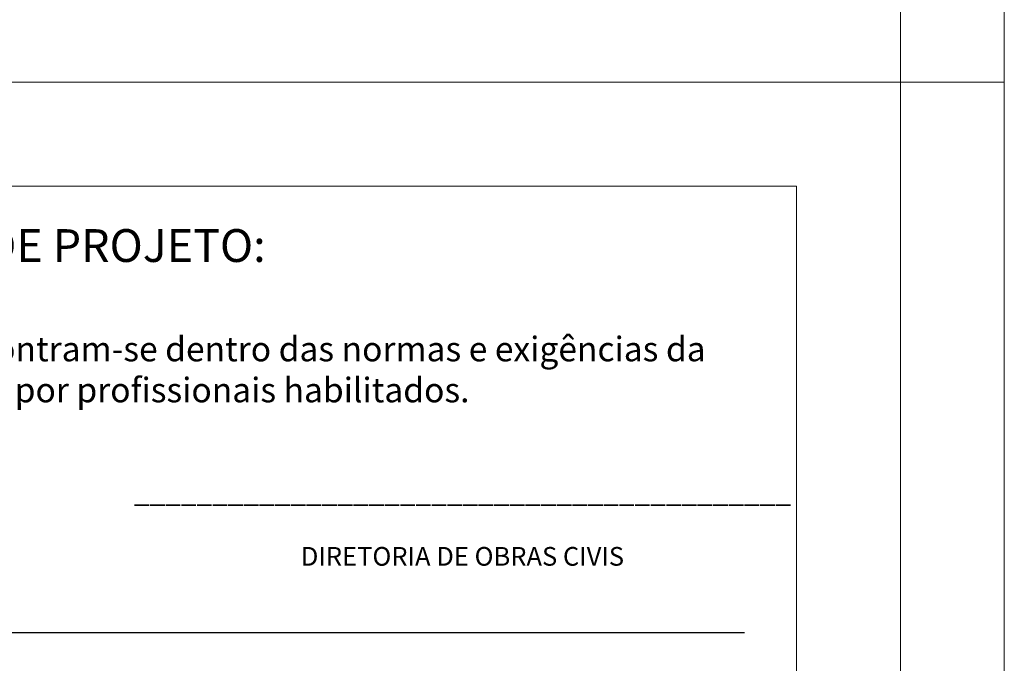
# Model space of a CAD drawing. Header units: millimetres. Extents: x 37.1 to 121.2, y 27.3 to 86.7.
# Tile 27 of 30: x 111.7 to 121.2, y 51.4 to 57.6. Entities that reach past the tile are written whole.
import ezdxf

# ---------------------------------------------------------------- set-up
doc = ezdxf.new("R2010")
doc.units = ezdxf.units.MM
doc.header["$MEASUREMENT"] = 0
doc.layers.add('Camada 1', color=7, linetype='Continuous')
doc.layers.add('TXT', color=114, linetype='Continuous')
doc.layers.add('PRANCHA 01', color=7, linetype='Continuous', lineweight=20)
doc.styles.add('REGUA80', font='simplex.shx')

# ---------------------------------------------------------------- blocks, each defined once
blk = doc.blocks.new('carimbo-01')
at = {"layer": 'Camada 1', "color": 156}
blk.add_line((6610.7583, -2339.094), (6625.2583, -2339.094), dxfattribs=at)
at = {"layer": 'PRANCHA 01'}
for points in [[(6609.2583, -2333.797), (6626.7583, -2333.797), (6626.7583, -2362.497), (6609.2583, -2362.497)], [(6610.2583, -2334.797), (6625.7583, -2334.797), (6625.7583, -2353.4812), (6610.2583, -2353.4812)]]:
    blk.add_lwpolyline(points, close=True, dxfattribs=at)
at = {"layer": 'PRANCHA 01', "ltscale": 0.1, "attachment_point": 1, "style": 'REGUA80'}
for s, width, insert, char_height in [('\\pxqc;{\\fSwis721 Cn BT|b1|i0|c0|p34;APROVAÇÃO DE PROJETO:}', 14.5, (6610.7583, -2335.212), 0.315789), ('\\pxqc;{\\fSwis721 Cn BT|b1|i0|c0|p34;\\H1.2x;Os projetos referentes ao Processo SEI Nº, encontram-se dentro das normas e exigências da GOINFRA, tendo sido elaborado por profissionais habilitados.\\P\\pq*;\\H0.83329x;      }', 14.5, (6610.7583, -2336.2475), 0.1973684), ('\\pxqc;{\\fSwis721 Cn BT|b1|i0|c0|p34;__________________________________________                       \\P\\H0.912x;\\PDIRETORIA DE OBRAS CIVIS}', 5.427294, (6619.831, -2337.6427), 0.1973684)]:
    blk.add_mtext_dynamic_manual_height_columns(s, width=width, gutter_width=3.6173, heights=[0], dxfattribs=dict(at, insert=insert, char_height=char_height))

msp = doc.modelspace()

# ---------------------------------------------------------------- linework, layer by layer
at = {"layer": 'PRANCHA 01'}
msp.add_line((120.177, 56.9638), (121.177, 56.9638), dxfattribs=at)
msp.add_line((120.177, 56.9638), (121.177, 56.9638), dxfattribs=at)
for points in [[(37.077, 27.2638), (121.177, 27.2638), (121.177, 86.6638), (37.077, 86.6638), (37.077, 27.2638)], [(121.177, 56.9638), (120.177, 56.9638)], [(121.177, 56.9638), (120.177, 56.9638)]]:
    msp.add_lwpolyline(points, dxfattribs=at)
msp.add_lwpolyline([(39.577, 28.2638), (120.177, 28.2638), (120.177, 85.6638), (39.577, 85.6638)], close=True, dxfattribs=at)

# ---------------------------------------------------------------- block references
at = {"layer": 'TXT'}
msp.add_blockref('carimbo-01', (-6506.5813, 2390.7608), dxfattribs=at)

doc.saveas('drawing.dxf')
